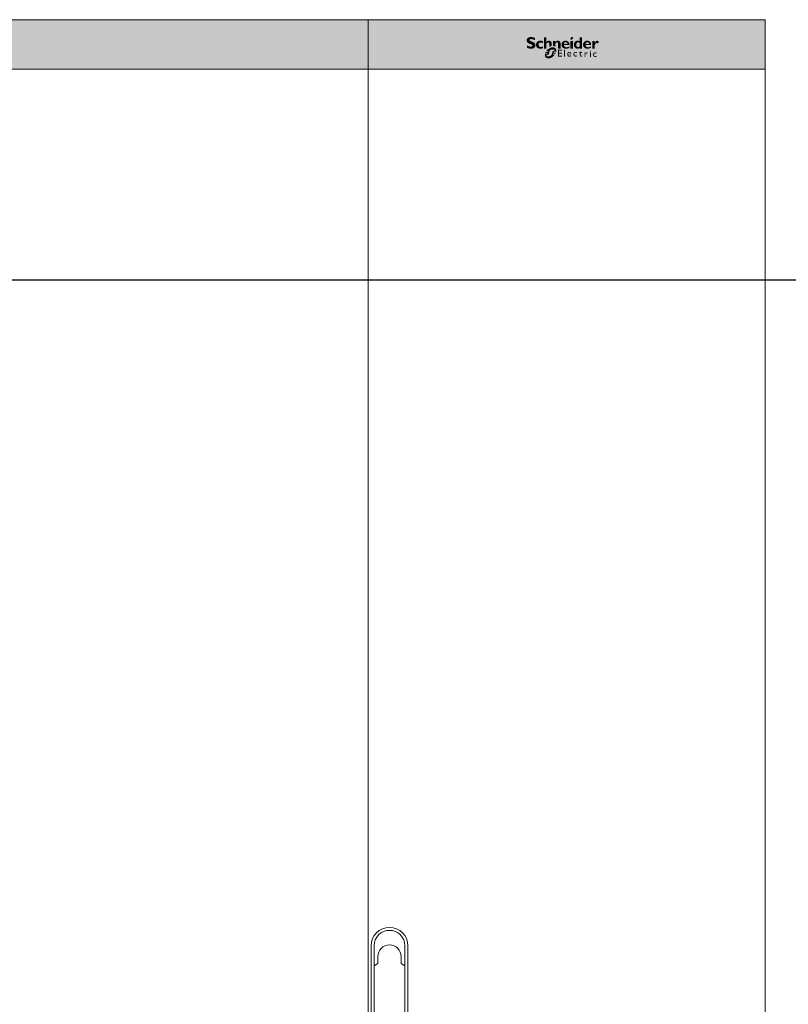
# Model space of a CAD drawing. Header units: millimetres. Extents: x -31 to 6803, y 0 to 664.
# Tile 110 of 118: x 1905 to 1936, y 126 to 165. Entities that reach past the tile are written whole.
import ezdxf

# ---------------------------------------------------------------- set-up
doc = ezdxf.new("R2010")
doc.units = ezdxf.units.MM
doc.layers.add('!POMOCNICZE', color=8, linetype='Continuous', plot=False)
doc.layers.add('2DE_OBJ_Schneider-Cabinet', color=7, linetype='Continuous', lineweight=25)
doc.layers.add('2DE_OBJ_Schneider-Logo', color=112, linetype='Continuous', lineweight=0)

# ---------------------------------------------------------------- blocks, each defined once
blk = doc.blocks.new('*U260')
at = {"lineweight": 0}
h = blk.add_hatch(color=112, dxfattribs=at)
h.dxf.hatch_style = 1
h.paths.add_polyline_path([(800, 1956), (800, 2006), (0, 2006), (0, 1956)])
for p, q in [((0, 2006), (800, 2006)), ((800, 0), (800, 2006)), ((800, 1956), (0, 1956))]:
    blk.add_line(p, q, dxfattribs=at)
blk = doc.blocks.new('Logo Schneider_20021')
for points in [[(1.62, 8.12), (1.87, 8.01), (2.17, 7.9), (2.51, 7.77), (2.73, 7.68), (2.98, 7.54), (3.16, 7.4), (3.26, 7.26), (3.3, 7.1), (3.29, 7.04), (3.24, 6.86), (3.13, 6.73), (2.95, 6.63), (2.72, 6.57), (2.41, 6.55), (2.37, 6.55), (2.18, 6.56), (1.97, 6.59), (1.76, 6.64), (1.55, 6.71), (1.32, 6.79), (1.09, 6.9), (0.85, 7.02), (0.61, 7.16), (0.36, 7.32), (0.36, 6.02), (0.45, 5.97), (0.69, 5.86), (0.93, 5.76), (1.16, 5.67), (1.4, 5.6), (1.63, 5.54), (1.86, 5.49), (2.08, 5.46), (2.31, 5.44), (2.53, 5.43), (2.63, 5.43), (2.89, 5.45), (3.15, 5.48), (3.38, 5.53), (3.61, 5.6), (3.82, 5.69), (4.02, 5.8), (4.2, 5.92), (4.3, 6), (4.47, 6.17), (4.6, 6.35), (4.71, 6.55), (4.79, 6.77), (4.83, 7.01), (4.85, 7.26), (4.84, 7.35), (4.82, 7.58), (4.76, 7.8), (4.68, 8.01), (4.56, 8.2), (4.42, 8.38), (4.25, 8.55), (4.04, 8.71), (3.98, 8.75), (3.84, 8.82), (3.67, 8.9), (3.45, 9), (3.2, 9.11), (2.9, 9.23), (2.57, 9.36), (2.35, 9.45), (2.1, 9.58), (1.91, 9.72), (1.8, 9.86), (1.77, 10.01), (1.77, 10.04), (1.82, 10.21), (1.93, 10.33), (2.11, 10.42), (2.36, 10.48), (2.67, 10.5), (2.7, 10.49), (2.88, 10.49), (3.07, 10.46), (3.28, 10.42), (3.51, 10.36), (3.75, 10.28), (4.01, 10.19), (4.28, 10.09), (4.57, 9.97), (4.57, 11.12), (4.4, 11.19), (4.16, 11.29), (3.91, 11.37), (3.67, 11.44), (3.44, 11.5), (3.2, 11.54), (2.97, 11.57), (2.75, 11.59), (2.53, 11.59), (2.44, 11.59), (2.17, 11.58), (1.91, 11.55), (1.67, 11.5), (1.45, 11.43), (1.24, 11.35), (1.05, 11.24), (0.87, 11.12), (0.83, 11.1), (0.65, 10.93), (0.5, 10.75), (0.39, 10.56), (0.3, 10.34), (0.25, 10.11), (0.24, 9.87), (0.24, 9.79), (0.26, 9.55), (0.32, 9.32), (0.4, 9.11), (0.51, 8.91), (0.65, 8.73), (0.82, 8.57), (1.02, 8.42), (1.09, 8.37), (1.22, 8.3), (1.4, 8.22)], [(12.28, 6.41), (12.16, 6.34), (12.16, 7.83), (12.14, 8.11), (12.08, 8.34), (11.98, 8.51), (11.84, 8.63), (11.65, 8.7), (11.51, 8.71), (11.33, 8.68), (11.14, 8.6), (10.96, 8.46), (10.77, 8.26), (10.65, 8.1), (10.65, 5.51), (9.38, 5.51), (9.38, 11.52), (10.65, 11.52), (10.65, 8.99), (10.67, 8.99), (10.84, 9.18), (11.03, 9.34), (11.22, 9.47), (11.43, 9.56), (11.65, 9.62), (11.87, 9.65), (11.95, 9.65), (12.21, 9.64), (12.45, 9.59), (12.66, 9.5), (12.86, 9.39), (12.97, 9.3), (13.12, 9.13), (13.24, 8.95), (13.34, 8.74), (13.4, 8.51), (13.43, 8.26), (13.43, 8.1), (13.43, 6.86), (13.26, 6.83), (13.14, 6.79), (13.01, 6.75), (12.89, 6.71), (12.77, 6.66), (12.64, 6.6), (12.52, 6.54), (12.4, 6.48)], [(8.85, 6.63), (8.6, 6.54), (8.33, 6.46), (8.09, 6.4), (7.89, 6.37), (7.71, 6.35), (7.69, 6.35), (7.44, 6.38), (7.21, 6.44), (7, 6.54), (6.83, 6.69), (6.68, 6.86), (6.58, 7.06), (6.51, 7.29), (6.49, 7.55), (6.51, 7.77), (6.55, 7.99), (6.63, 8.18), (6.73, 8.34), (6.87, 8.48), (7.04, 8.58), (7.25, 8.65), (7.48, 8.7), (7.75, 8.71), (7.86, 8.71), (8.1, 8.68), (8.33, 8.62), (8.56, 8.54), (8.79, 8.43), (8.79, 9.4), (8.62, 9.45), (8.38, 9.52), (8.13, 9.58), (7.9, 9.62), (7.66, 9.64), (7.44, 9.65), (7.28, 9.65), (7.03, 9.63), (6.79, 9.58), (6.56, 9.52), (6.34, 9.44), (6.14, 9.33), (5.95, 9.21), (5.77, 9.06), (5.73, 9.03), (5.57, 8.86), (5.43, 8.67), (5.32, 8.47), (5.23, 8.26), (5.17, 8.03), (5.13, 7.79), (5.12, 7.53), (5.12, 7.49), (5.14, 7.24), (5.18, 7), (5.25, 6.77), (5.34, 6.56), (5.46, 6.37), (5.6, 6.19), (5.77, 6.02), (5.89, 5.92), (6.07, 5.8), (6.27, 5.69), (6.48, 5.61), (6.71, 5.54), (6.95, 5.49), (7.2, 5.46), (7.47, 5.45), (7.65, 5.46), (7.87, 5.48), (8.1, 5.51), (8.34, 5.57), (8.59, 5.64), (8.85, 5.73)], [(14.3, 6.84), (14.15, 6.86), (14.04, 6.86), (14.04, 9.57), (15.32, 9.57), (15.32, 9), (15.5, 9.19), (15.69, 9.35), (15.89, 9.47), (16.1, 9.56), (16.32, 9.62), (16.55, 9.65), (16.63, 9.65), (16.89, 9.64), (17.13, 9.58), (17.34, 9.5), (17.54, 9.38), (17.61, 9.32), (17.77, 9.16), (17.9, 8.99), (18, 8.78), (18.07, 8.56), (18.11, 8.31), (18.12, 8.1), (18.12, 5.51), (16.85, 5.51), (16.85, 8), (16.82, 8.28), (16.76, 8.49), (16.64, 8.65), (16.49, 8.76), (16.28, 8.8), (16.2, 8.81), (16.02, 8.78), (15.84, 8.7), (15.66, 8.55), (15.48, 8.36), (15.32, 8.14), (15.32, 6.4), (15.28, 6.44), (15.18, 6.52), (15.07, 6.59), (14.96, 6.65), (14.84, 6.71), (14.71, 6.75), (14.58, 6.79), (14.44, 6.82)], [(36.55, 8.09), (36.69, 8.25), (36.84, 8.36), (37, 8.43), (37.16, 8.46), (37.24, 8.45), (37.44, 8.4), (37.67, 8.31), (37.93, 8.16), (38.28, 9.3), (38.07, 9.44), (37.83, 9.56), (37.62, 9.63), (37.44, 9.65), (37.41, 9.65), (37.23, 9.63), (37.06, 9.57), (36.89, 9.47), (36.73, 9.33), (36.57, 9.16), (36.42, 8.95), (36.28, 8.7), (36.14, 8.42), (36.12, 8.42), (36.12, 9.59), (34.85, 9.59), (34.85, 5.53), (36.12, 5.53), (36.12, 7.28), (36.14, 7.33), (36.27, 7.63), (36.41, 7.88)], [(17.35, 4.39), (18.84, 4.39), (18.84, 4.85), (16.85, 4.85), (16.85, 1.32), (18.88, 1.32), (18.88, 1.79), (17.35, 1.79), (17.35, 2.89), (18.79, 2.89), (18.79, 3.33), (17.35, 3.33)], [(20.41, 4.85), (19.96, 4.85), (19.96, 1.32), (20.41, 1.32)], [(26.21, 3.69), (26.05, 3.7), (25.97, 3.7), (25.79, 3.68), (25.62, 3.63), (25.47, 3.57), (25.34, 3.48), (25.22, 3.36), (25.15, 3.27), (25.06, 3.13), (25, 2.98), (24.95, 2.82), (24.92, 2.64), (24.91, 2.45), (24.92, 2.37), (24.94, 2.19), (24.98, 2.02), (25.04, 1.87), (25.13, 1.73), (25.24, 1.6), (25.29, 1.56), (25.42, 1.46), (25.57, 1.38), (25.72, 1.32), (25.9, 1.29), (26.08, 1.28), (26.1, 1.28), (26.29, 1.29), (26.46, 1.32), (26.62, 1.36), (26.77, 1.42), (26.77, 1.87), (26.65, 1.82), (26.48, 1.76), (26.31, 1.73), (26.16, 1.72), (25.99, 1.73), (25.83, 1.76), (25.69, 1.82), (25.58, 1.9), (25.49, 2.01), (25.43, 2.14), (25.39, 2.3), (25.38, 2.48), (25.38, 2.61), (25.42, 2.78), (25.48, 2.94), (25.57, 3.07), (25.61, 3.11), (25.75, 3.2), (25.9, 3.26), (26.08, 3.28), (26.09, 3.28), (26.24, 3.26), (26.39, 3.22), (26.56, 3.14), (26.73, 3.04), (26.73, 3.53), (26.72, 3.53), (26.54, 3.61), (26.37, 3.66)], [(29.47, 3.65), (28.74, 3.65), (28.74, 4.14), (27.88, 3.29), (27.88, 3.24), (28.27, 3.24), (28.27, 2.01), (28.28, 1.89), (28.31, 1.73), (28.36, 1.59), (28.45, 1.48), (28.55, 1.39), (28.69, 1.33), (28.85, 1.29), (29.03, 1.28), (29.09, 1.28), (29.25, 1.31), (29.42, 1.36), (29.59, 1.44), (29.59, 1.87), (29.55, 1.85), (29.38, 1.77), (29.22, 1.72), (29.06, 1.7), (28.98, 1.71), (28.84, 1.77), (28.76, 1.88), (28.74, 2.05), (28.74, 3.24), (29.47, 3.24)], [(32.08, 3.51), (31.94, 3.53), (31.87, 3.52), (31.75, 3.48), (31.63, 3.4), (31.51, 3.29), (31.38, 3.13), (31.26, 2.94), (31.26, 3.47), (30.8, 3.47), (30.8, 1.15), (31.26, 1.15), (31.26, 2.36), (31.26, 2.41), (31.29, 2.58), (31.34, 2.74), (31.43, 2.88), (31.52, 2.97), (31.66, 3.05), (31.82, 3.08), (31.94, 3.06), (32.09, 2.99), (32.25, 2.86), (32.49, 3.26), (32.39, 3.35), (32.23, 3.45)], [(35.5, 3.1), (35.42, 2.96), (35.35, 2.81), (35.31, 2.65), (35.28, 2.47), (35.27, 2.28), (35.27, 2.2), (35.29, 2.02), (35.33, 1.85), (35.4, 1.7), (35.48, 1.56), (35.59, 1.43), (35.64, 1.38), (35.78, 1.28), (35.92, 1.21), (36.08, 1.15), (36.25, 1.12), (36.44, 1.11), (36.45, 1.11), (36.64, 1.12), (36.82, 1.15), (36.98, 1.19), (37.13, 1.25), (37.13, 1.7), (37.01, 1.65), (36.83, 1.59), (36.67, 1.56), (36.52, 1.55), (36.34, 1.56), (36.18, 1.59), (36.05, 1.65), (35.93, 1.73), (35.85, 1.84), (35.78, 1.97), (35.75, 2.13), (35.73, 2.31), (35.74, 2.44), (35.78, 2.61), (35.84, 2.77), (35.93, 2.9), (35.97, 2.93), (36.1, 3.03), (36.26, 3.09), (36.44, 3.11), (36.44, 3.11), (36.59, 3.09), (36.75, 3.05), (36.91, 2.97), (37.08, 2.87), (37.08, 3.36), (37.08, 3.36), (36.9, 3.44), (36.73, 3.49), (36.57, 3.52), (36.41, 3.53), (36.33, 3.53), (36.14, 3.51), (35.98, 3.46), (35.83, 3.4), (35.7, 3.3), (35.58, 3.19)]]:
    blk.add_hatch(color=7).paths.add_polyline_path(points)
h = blk.add_hatch(color=7)
h.paths.add_polyline_path([(23.78, 11.44), (23.57, 11.28), (23.57, 11.28), (23.4, 11.07), (23.29, 10.86), (23.26, 10.65), (23.27, 10.52), (23.35, 10.33), (23.51, 10.22), (23.75, 10.18), (23.77, 10.18), (23.98, 10.22), (24.19, 10.33), (24.4, 10.5), (24.57, 10.69), (24.67, 10.9), (24.71, 11.11), (24.7, 11.24), (24.62, 11.43), (24.46, 11.54), (24.22, 11.58), (24.21, 11.58), (23.99, 11.54)])
h.paths.add_polyline_path([(24.61, 9.57), (23.34, 9.57), (23.34, 5.51), (24.61, 5.51)])
h = blk.add_hatch(color=7)
h.paths.add_polyline_path([(28.16, 9.4), (27.93, 9.5), (27.69, 9.57), (27.46, 9.62), (27.22, 9.65), (27.1, 9.65), (26.85, 9.64), (26.61, 9.6), (26.38, 9.53), (26.17, 9.44), (25.97, 9.32), (25.79, 9.18), (25.69, 9.08), (25.55, 8.91), (25.42, 8.71), (25.32, 8.51), (25.24, 8.29), (25.19, 8.05), (25.15, 7.81), (25.14, 7.55), (25.15, 7.29), (25.19, 7.05), (25.25, 6.82), (25.33, 6.6), (25.43, 6.39), (25.56, 6.2), (25.69, 6.04), (25.86, 5.87), (26.05, 5.72), (26.25, 5.61), (26.46, 5.52), (26.69, 5.46), (26.93, 5.43), (27.04, 5.43), (27.29, 5.45), (27.52, 5.49), (27.74, 5.57), (27.95, 5.69), (28.15, 5.83), (28.16, 5.84), (28.16, 5.51), (29.44, 5.51), (29.44, 11.52), (28.16, 11.52)])
h.paths.add_polyline_path([(28.16, 8.58), (28.16, 6.63), (27.95, 6.47), (27.73, 6.36), (27.52, 6.3), (27.42, 6.3), (27.19, 6.31), (27, 6.37), (26.83, 6.46), (26.69, 6.59), (26.58, 6.76), (26.51, 6.96), (26.46, 7.2), (26.43, 7.52), (26.45, 7.81), (26.49, 8.06), (26.56, 8.28), (26.66, 8.45), (26.79, 8.59), (26.95, 8.7), (27.13, 8.77), (27.35, 8.8), (27.46, 8.81), (27.69, 8.78), (27.91, 8.71)], flags=16)
h = blk.add_hatch(color=7)
h.paths.add_polyline_path([(11.79, 5.39), (11.67, 5.31), (11.55, 5.21), (11.44, 5.12), (11.32, 5.01), (11.21, 4.9), (11.19, 4.88), (11.09, 4.78), (10.99, 4.68), (10.89, 4.58), (10.8, 4.47), (10.72, 4.36), (10.63, 4.25), (11.4, 4.25), (11.23, 3.74), (10.31, 3.74), (10.26, 3.63), (10.19, 3.51), (10.14, 3.4), (10.09, 3.26), (11.16, 3.26), (10.99, 2.76), (9.93, 2.76), (9.9, 2.61), (9.88, 2.47), (9.86, 2.33), (9.85, 2.19), (9.85, 2.1), (9.86, 1.95), (9.87, 1.8), (9.89, 1.66), (9.92, 1.52), (9.96, 1.39), (10.01, 1.27), (10.07, 1.15), (10.14, 1.04), (10.22, 0.93), (10.3, 0.83), (10.34, 0.8), (10.43, 0.71), (10.53, 0.64), (10.64, 0.56), (10.75, 0.5), (10.87, 0.45), (11, 0.41), (11.13, 0.37), (11.27, 0.34), (11.42, 0.33), (11.57, 0.32), (11.68, 0.31), (11.81, 0.32), (11.94, 0.32), (12.06, 0.34), (12.19, 0.35), (12.32, 0.37), (12.44, 0.4), (12.57, 0.43), (12.69, 0.47), (12.82, 0.51), (12.94, 0.56), (13.06, 0.61), (13.18, 0.66), (13.31, 0.72), (13.43, 0.79), (13.55, 0.86), (13.67, 0.94), (13.79, 1.02), (13.91, 1.1), (14.02, 1.19), (14.14, 1.29), (14.26, 1.39), (14.37, 1.49), (14.47, 1.58), (14.57, 1.68), (14.67, 1.78), (14.77, 1.89), (14.86, 2), (14.95, 2.1), (15.04, 2.21), (15.11, 2.32), (14.12, 2.32), (14.27, 2.82), (15.42, 2.82), (15.48, 2.94), (15.54, 3.07), (15.6, 3.2), (15.63, 3.3), (14.38, 3.3), (14.44, 3.51), (14.52, 3.8), (15.78, 3.8), (15.79, 3.83), (15.81, 3.97), (15.83, 4.11), (15.84, 4.25), (15.85, 4.38), (15.85, 4.4), (15.84, 4.55), (15.83, 4.7), (15.8, 4.84), (15.77, 4.97), (15.73, 5.1), (15.68, 5.22), (15.61, 5.34), (15.54, 5.45), (15.46, 5.55), (15.37, 5.65), (15.28, 5.74), (15.18, 5.82), (15.07, 5.89), (14.96, 5.95), (14.84, 6.01), (14.71, 6.05), (14.58, 6.09), (14.44, 6.12), (14.3, 6.14), (14.15, 6.15), (14, 6.16), (13.89, 6.16), (13.76, 6.15), (13.64, 6.14), (13.51, 6.12), (13.38, 6.1), (13.25, 6.08), (13.13, 6.05), (13, 6.01), (12.88, 5.97), (12.76, 5.93), (12.63, 5.88), (12.51, 5.82), (12.39, 5.76), (12.27, 5.7), (12.15, 5.63), (12.03, 5.56), (11.91, 5.48)])
h.paths.add_polyline_path([(12.61, 4.51), (12.73, 4.62), (12.86, 4.71), (12.97, 4.79), (13.09, 4.85), (13.22, 4.9), (13.35, 4.93), (13.48, 4.96), (13.63, 4.98), (13.77, 4.98), (15.01, 4.98), (14.85, 4.25), (14.1, 4.25), (14, 4.23), (13.93, 4.14), (13.77, 3.51), (13.52, 2.59), (13.48, 2.46), (13.43, 2.34), (13.36, 2.22), (13.28, 2.12), (13.19, 2.01), (13.08, 1.92), (12.98, 1.84), (12.87, 1.76), (12.75, 1.69), (12.62, 1.64), (12.5, 1.59), (12.37, 1.55), (12.23, 1.52), (12.09, 1.5), (11.93, 1.49), (10.68, 1.49), (10.88, 2.29), (11.66, 2.29), (11.79, 2.33), (11.85, 2.38), (11.91, 2.47), (12.14, 3.51), (12.22, 3.83), (12.25, 3.93), (12.3, 4.06), (12.36, 4.18), (12.43, 4.29), (12.52, 4.41)], flags=16)
h = blk.add_hatch(color=7)
h.paths.add_polyline_path([(21.06, 9.64), (20.8, 9.65), (20.77, 9.65), (20.51, 9.64), (20.27, 9.6), (20.04, 9.55), (19.82, 9.47), (19.61, 9.36), (19.42, 9.23), (19.24, 9.08), (19.22, 9.06), (19.06, 8.89), (18.92, 8.7), (18.81, 8.49), (18.73, 8.28), (18.67, 8.05), (18.63, 7.81), (18.61, 7.56), (18.61, 7.53), (18.63, 7.28), (18.66, 7.03), (18.73, 6.81), (18.81, 6.59), (18.93, 6.4), (19.07, 6.21), (19.23, 6.04), (19.26, 6.02), (19.44, 5.88), (19.62, 5.76), (19.83, 5.66), (20.05, 5.58), (20.28, 5.52), (20.52, 5.48), (20.78, 5.45), (20.96, 5.45), (21.23, 5.46), (21.49, 5.48), (21.73, 5.53), (21.97, 5.58), (22.19, 5.66), (22.4, 5.75), (22.6, 5.86), (22.79, 5.98), (22.79, 6.77), (22.55, 6.61), (22.32, 6.48), (22.1, 6.38), (21.88, 6.29), (21.66, 6.24), (21.45, 6.21), (21.28, 6.2), (21.01, 6.21), (20.77, 6.25), (20.56, 6.32), (20.38, 6.43), (20.23, 6.55), (20.12, 6.71), (20.03, 6.89), (19.97, 7.11), (19.94, 7.34), (22.85, 7.34), (22.85, 7.61), (22.83, 7.86), (22.79, 8.1), (22.73, 8.32), (22.64, 8.53), (22.53, 8.73), (22.4, 8.91), (22.3, 9.02), (22.12, 9.19), (21.93, 9.33), (21.73, 9.44), (21.52, 9.53), (21.29, 9.6)])
h.paths.add_polyline_path([(21.08, 8.87), (21.28, 8.8), (21.45, 8.69), (21.58, 8.53), (21.67, 8.33), (21.72, 8.09), (21.73, 8), (19.97, 8), (20.01, 8.26), (20.09, 8.47), (20.2, 8.64), (20.36, 8.77), (20.55, 8.85), (20.81, 8.89)], flags=16)
h = blk.add_hatch(color=7)
h.paths.add_polyline_path([(32.44, 9.64), (32.19, 9.65), (32.16, 9.65), (31.9, 9.64), (31.65, 9.6), (31.42, 9.55), (31.2, 9.47), (31, 9.36), (30.81, 9.23), (30.63, 9.08), (30.61, 9.06), (30.45, 8.89), (30.31, 8.7), (30.2, 8.49), (30.11, 8.28), (30.05, 8.05), (30.01, 7.81), (30, 7.56), (30, 7.53), (30.01, 7.28), (30.05, 7.03), (30.11, 6.81), (30.2, 6.59), (30.32, 6.4), (30.45, 6.21), (30.62, 6.04), (30.64, 6.02), (30.82, 5.88), (31.01, 5.76), (31.21, 5.66), (31.43, 5.58), (31.66, 5.52), (31.91, 5.48), (32.17, 5.45), (32.35, 5.45), (32.62, 5.46), (32.88, 5.48), (33.12, 5.53), (33.35, 5.58), (33.58, 5.66), (33.79, 5.75), (33.98, 5.86), (34.18, 5.98), (34.18, 6.77), (33.94, 6.61), (33.71, 6.48), (33.49, 6.38), (33.26, 6.29), (33.05, 6.24), (32.83, 6.21), (32.67, 6.2), (32.4, 6.21), (32.16, 6.25), (31.95, 6.32), (31.77, 6.43), (31.62, 6.55), (31.5, 6.71), (31.41, 6.89), (31.36, 7.11), (31.33, 7.34), (34.23, 7.34), (34.24, 7.61), (34.22, 7.86), (34.18, 8.1), (34.11, 8.32), (34.03, 8.53), (33.92, 8.73), (33.79, 8.91), (33.69, 9.02), (33.51, 9.19), (33.32, 9.33), (33.12, 9.44), (32.91, 9.53), (32.68, 9.6)])
h.paths.add_polyline_path([(32.47, 8.87), (32.67, 8.8), (32.84, 8.69), (32.96, 8.53), (33.05, 8.33), (33.11, 8.09), (33.12, 8), (31.35, 8), (31.39, 8.26), (31.47, 8.47), (31.59, 8.64), (31.74, 8.77), (31.93, 8.85), (32.19, 8.89)], flags=16)
h = blk.add_hatch(color=7)
h.paths.add_polyline_path([(22.74, 3.7), (22.56, 3.69), (22.39, 3.65), (22.24, 3.59), (22.1, 3.5), (21.98, 3.39), (21.97, 3.38), (21.86, 3.25), (21.78, 3.11), (21.72, 2.96), (21.68, 2.79), (21.66, 2.61), (21.66, 2.52), (21.67, 2.34), (21.7, 2.17), (21.75, 2.01), (21.82, 1.86), (21.91, 1.71), (21.97, 1.65), (22.08, 1.52), (22.21, 1.43), (22.36, 1.35), (22.52, 1.31), (22.7, 1.28), (22.78, 1.28), (22.96, 1.29), (23.13, 1.31), (23.29, 1.36), (23.45, 1.42), (23.61, 1.5), (23.71, 1.56), (23.71, 2), (23.54, 1.9), (23.38, 1.82), (23.21, 1.76), (23.06, 1.73), (22.9, 1.72), (22.72, 1.73), (22.57, 1.77), (22.44, 1.84), (22.33, 1.93), (22.24, 2.05), (22.17, 2.2), (22.13, 2.37), (22.12, 2.42), (23.75, 2.42), (23.75, 2.63), (23.72, 2.82), (23.69, 2.99), (23.64, 3.14), (23.57, 3.28), (23.49, 3.39), (23.4, 3.49), (23.29, 3.57), (23.16, 3.63), (23.03, 3.67), (22.87, 3.7)])
h.paths.add_polyline_path([(22.75, 3.31), (22.92, 3.29), (23.06, 3.23), (23.16, 3.14), (23.23, 3.01), (23.28, 2.85), (23.29, 2.73), (22.12, 2.73), (22.17, 2.91), (22.24, 3.06), (22.34, 3.17), (22.46, 3.25), (22.61, 3.29)], flags=16)
h = blk.add_hatch(color=7)
h.paths.add_polyline_path([(34.08, 4.39), (33.96, 4.43), (33.79, 4.38), (33.69, 4.3), (33.61, 4.17), (33.62, 4.02), (33.67, 3.95), (33.78, 3.9), (33.94, 3.97), (34.05, 4.04), (34.13, 4.17), (34.13, 4.32)])
h.paths.add_polyline_path([(34.1, 3.47), (33.65, 3.47), (33.65, 1.15), (34.1, 1.15)])
blk = doc.blocks.new('nowe_logo')
at = {"color": 3, "xscale": 45.60207954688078, "yscale": 45.60207954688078, "zscale": 45.60207954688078}
blk.add_blockref('Logo Schneider_20021', (2560, 1257), dxfattribs=at)
blk = doc.blocks.new('*U255')
at = {"lineweight": 0}
h = blk.add_hatch(color=112, dxfattribs=at)
h.dxf.hatch_style = 1
h.paths.add_polyline_path([(400, 2006), (0, 2006), (0, 1956), (3, 1956), (3, 1956), (397, 1956), (400, 1956)])
for p, q in [((0, 0), (0, 2006)), ((400, 2006), (0, 2006)), ((400, 0), (400, 2006)), ((400, 1956), (0, 1956)), ((397, 1956), (3, 1956)), ((3, 1073), (3, 903.5)), ((6, 950.45), (6, 1073)), ((37, 1073), (37, 950.45)), ((40, 1073), (40, 903.5)), ((9.75, 1062), (9.75, 1055)), ((33.25, 1062), (33.25, 1055)), ((9.75, 1055), (6, 1052.85)), ((33.25, 1055), (37, 1052.85))]:
    blk.add_line(p, q, dxfattribs=at)
for centre, radius in [((21.5, 1073), 18.5), ((21.5, 1073), 15.5), ((21.5, 1062), 11.75)]:
    blk.add_arc(centre, radius, 0, 180, dxfattribs=at)
at = {"layer": '2DE_OBJ_Schneider-Logo', "lineweight": 0, "xscale": 0.04188446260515, "yscale": 0.04188446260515, "zscale": 0.04188446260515}
blk.add_blockref('nowe_logo', (52.08, 1913.74), dxfattribs=at)

msp = doc.modelspace()

# ---------------------------------------------------------------- linework, layer by layer
at = {"layer": '!POMOCNICZE'}
msp.add_line((3, 155), (6803, 155), dxfattribs=at)

# ---------------------------------------------------------------- block references
at = {"layer": '2DE_OBJ_Schneider-Cabinet', "xscale": 0.04000000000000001, "yscale": 0.04000000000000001, "zscale": 0.04000000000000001}
for name, p in [('*U260', (1886.75, 85.243)), ('*U255', (1918.75, 85.243))]:
    msp.add_blockref(name, p, dxfattribs=at)

doc.saveas('drawing.dxf')
